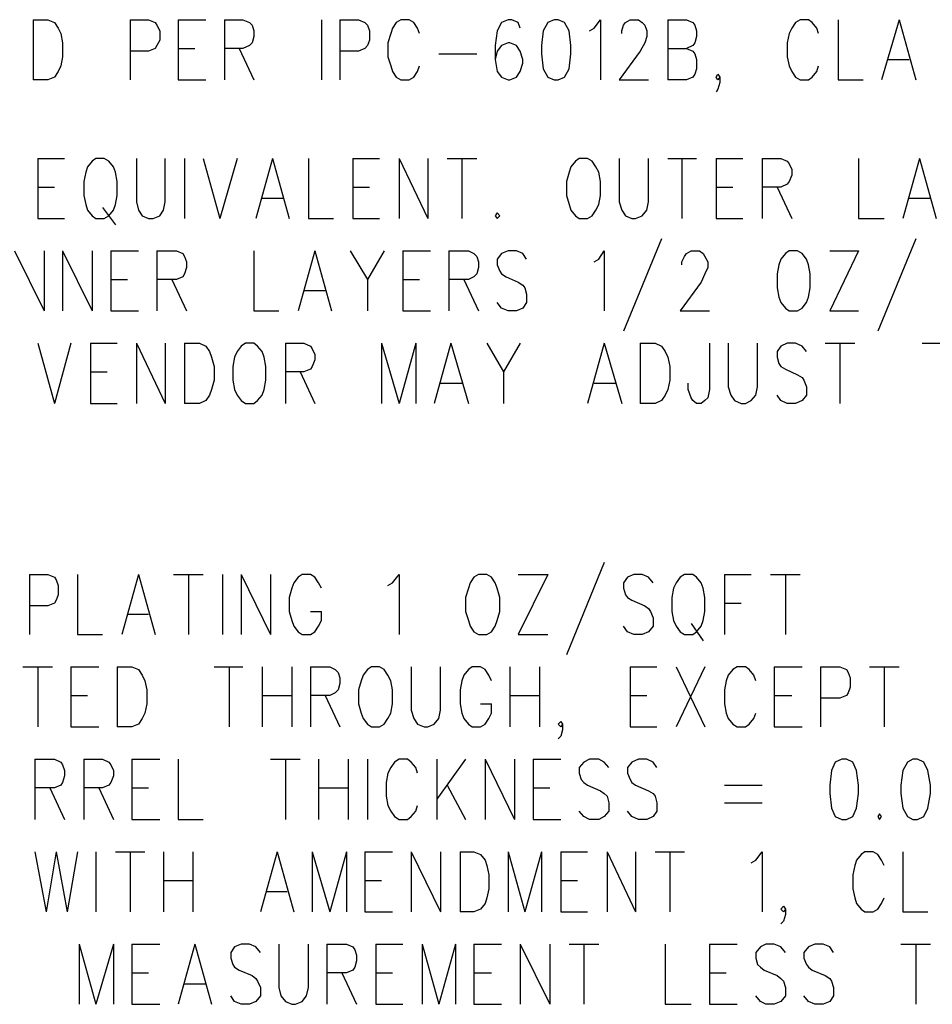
# Model space of a CAD drawing. Extents: x 11.9 to 28.1, y 10.8 to 21.2.
# Tile 25 of 27: x 24.9 to 25.9, y 18.6 to 19.7. Entities that reach past the tile are written whole.
import ezdxf

# ---------------------------------------------------------------- set-up
doc = ezdxf.new("R2010")
doc.units = 0
doc.header["$MEASUREMENT"] = 0
doc.layers.add('LAYNR1', color=2, linetype='Continuous')

msp = doc.modelspace()

# ---------------------------------------------------------------- linework, layer by layer
at = {"layer": 'LAYNR1', "color": 7}
for points in [[(24.937, 19.672), (24.937, 19.607)], [(24.937, 19.672), (24.953, 19.672), (24.96, 19.669), (24.964, 19.663), (24.967, 19.657), (24.969, 19.647), (24.969, 19.632), (24.967, 19.622), (24.964, 19.616), (24.96, 19.61), (24.953, 19.607), (24.937, 19.607)], [(25.042, 19.672), (25.042, 19.607)], [(25.042, 19.672), (25.062, 19.672), (25.069, 19.669), (25.071, 19.666), (25.074, 19.66), (25.074, 19.65), (25.071, 19.644), (25.069, 19.641), (25.062, 19.638), (25.042, 19.638)], [(25.094, 19.672), (25.094, 19.607)], [(25.094, 19.672), (25.124, 19.672)], [(25.144, 19.672), (25.144, 19.607)], [(25.144, 19.672), (25.164, 19.672), (25.171, 19.669), (25.174, 19.666), (25.176, 19.66), (25.176, 19.654), (25.174, 19.647), (25.171, 19.644), (25.164, 19.641), (25.144, 19.641)], [(25.249, 19.672), (25.249, 19.607)], [(25.269, 19.672), (25.269, 19.607)], [(25.269, 19.672), (25.289, 19.672), (25.296, 19.669), (25.299, 19.666), (25.301, 19.66), (25.301, 19.65), (25.299, 19.644), (25.296, 19.641), (25.289, 19.638), (25.269, 19.638)], [(25.355, 19.657), (25.353, 19.663), (25.349, 19.669), (25.344, 19.672), (25.335, 19.672), (25.33, 19.669), (25.326, 19.663), (25.324, 19.657), (25.321, 19.647), (25.321, 19.632), (25.324, 19.622), (25.326, 19.616), (25.33, 19.61), (25.335, 19.607), (25.344, 19.607), (25.349, 19.61), (25.353, 19.616), (25.355, 19.622)], [(25.464, 19.663), (25.462, 19.669), (25.455, 19.672), (25.451, 19.672), (25.444, 19.669), (25.439, 19.66), (25.437, 19.644), (25.437, 19.629), (25.439, 19.616), (25.444, 19.61), (25.451, 19.607), (25.453, 19.607), (25.46, 19.61), (25.464, 19.616), (25.467, 19.625), (25.467, 19.629), (25.464, 19.638), (25.46, 19.644), (25.453, 19.647), (25.451, 19.647), (25.444, 19.644), (25.439, 19.638), (25.437, 19.629)], [(25.539, 19.66), (25.544, 19.663), (25.551, 19.672), (25.551, 19.607)], [(25.574, 19.657), (25.574, 19.66), (25.576, 19.666), (25.578, 19.669), (25.583, 19.672), (25.592, 19.672), (25.596, 19.669), (25.599, 19.666), (25.601, 19.66), (25.601, 19.654), (25.599, 19.647), (25.594, 19.638), (25.571, 19.607), (25.603, 19.607)], [(25.624, 19.672), (25.624, 19.607)], [(25.624, 19.672), (25.644, 19.672), (25.651, 19.669), (25.653, 19.666), (25.655, 19.66), (25.655, 19.654), (25.653, 19.647), (25.651, 19.644), (25.644, 19.641)], [(25.787, 19.657), (25.785, 19.663), (25.78, 19.669), (25.776, 19.672), (25.767, 19.672), (25.762, 19.669), (25.758, 19.663), (25.755, 19.657), (25.753, 19.647), (25.753, 19.632), (25.755, 19.622), (25.758, 19.616), (25.762, 19.61), (25.767, 19.607), (25.776, 19.607), (25.78, 19.61), (25.785, 19.616), (25.787, 19.622)], [(25.808, 19.672), (25.808, 19.607), (25.835, 19.607)], [(25.874, 19.672), (25.855, 19.607)], [(25.874, 19.672), (25.892, 19.607)], [(25.094, 19.641), (25.112, 19.641)], [(25.16, 19.641), (25.176, 19.607)], [(25.624, 19.641), (25.644, 19.641), (25.651, 19.638), (25.653, 19.635), (25.655, 19.629), (25.655, 19.619), (25.653, 19.613), (25.651, 19.61), (25.644, 19.607), (25.624, 19.607)], [(25.376, 19.635), (25.417, 19.635)], [(25.862, 19.629), (25.885, 19.629)], [(25.094, 19.607), (25.124, 19.607)], [(25.68, 19.61), (25.678, 19.607), (25.676, 19.61), (25.678, 19.613), (25.68, 19.61), (25.68, 19.604), (25.678, 19.597), (25.676, 19.594)], [(24.942, 19.522), (24.942, 19.457)], [(24.942, 19.522), (24.971, 19.522)], [(25.049, 19.522), (25.049, 19.475), (25.051, 19.466), (25.055, 19.46), (25.062, 19.457), (25.067, 19.457), (25.074, 19.46), (25.078, 19.466), (25.08, 19.475), (25.08, 19.522)], [(25.101, 19.522), (25.101, 19.457)], [(25.121, 19.522), (25.139, 19.457)], [(25.158, 19.522), (25.139, 19.457)], [(25.196, 19.522), (25.178, 19.457)], [(25.196, 19.522), (25.214, 19.457)], [(25.235, 19.522), (25.235, 19.457), (25.262, 19.457)], [(25.283, 19.522), (25.283, 19.457)], [(25.283, 19.522), (25.312, 19.522)], [(25.333, 19.522), (25.333, 19.457)], [(25.333, 19.522), (25.364, 19.457)], [(25.364, 19.522), (25.364, 19.457)], [(25.385, 19.522), (25.417, 19.522)], [(25.401, 19.522), (25.401, 19.457)], [(25.571, 19.522), (25.571, 19.475), (25.574, 19.466), (25.578, 19.46), (25.585, 19.457), (25.589, 19.457), (25.596, 19.46), (25.601, 19.466), (25.603, 19.475), (25.603, 19.522)], [(25.624, 19.522), (25.655, 19.522)], [(25.639, 19.522), (25.639, 19.457)], [(25.676, 19.522), (25.676, 19.457)], [(25.676, 19.522), (25.705, 19.522)], [(25.726, 19.522), (25.726, 19.457)], [(25.726, 19.522), (25.746, 19.522), (25.753, 19.519), (25.755, 19.516), (25.758, 19.51), (25.758, 19.504), (25.755, 19.497), (25.753, 19.494), (25.746, 19.491), (25.726, 19.491)], [(25.83, 19.522), (25.83, 19.457), (25.858, 19.457)], [(25.896, 19.522), (25.878, 19.457)], [(25.896, 19.522), (25.914, 19.457)], [(24.942, 19.491), (24.96, 19.491)], [(25.283, 19.491), (25.301, 19.491)], [(25.676, 19.491), (25.694, 19.491)], [(25.742, 19.491), (25.758, 19.457)], [(25.185, 19.479), (25.208, 19.479)], [(25.885, 19.479), (25.908, 19.479)], [(25.012, 19.469), (25.026, 19.45)], [(24.942, 19.457), (24.971, 19.457)], [(25.283, 19.457), (25.312, 19.457)], [(25.676, 19.457), (25.705, 19.457)], [(25.617, 19.435), (25.576, 19.335)], [(25.892, 19.435), (25.851, 19.335)], [(24.917, 19.422), (24.949, 19.357)], [(24.949, 19.422), (24.949, 19.357)], [(24.969, 19.422), (24.969, 19.357)], [(24.969, 19.422), (25.001, 19.357)], [(25.001, 19.422), (25.001, 19.357)], [(25.021, 19.422), (25.021, 19.357)], [(25.021, 19.422), (25.051, 19.422)], [(25.071, 19.422), (25.071, 19.357)], [(25.071, 19.422), (25.092, 19.422), (25.099, 19.419), (25.101, 19.416), (25.103, 19.41), (25.103, 19.404), (25.101, 19.397), (25.099, 19.394), (25.092, 19.391), (25.071, 19.391)], [(25.176, 19.422), (25.176, 19.357), (25.203, 19.357)], [(25.242, 19.422), (25.224, 19.357)], [(25.242, 19.422), (25.26, 19.357)], [(25.28, 19.422), (25.299, 19.391), (25.299, 19.357)], [(25.317, 19.422), (25.299, 19.391)], [(25.337, 19.422), (25.337, 19.357)], [(25.337, 19.422), (25.367, 19.422)], [(25.387, 19.422), (25.387, 19.357)], [(25.387, 19.422), (25.408, 19.422), (25.414, 19.419), (25.417, 19.416), (25.419, 19.41), (25.419, 19.404), (25.417, 19.397), (25.414, 19.394), (25.408, 19.391), (25.387, 19.391)], [(25.471, 19.413), (25.467, 19.419), (25.46, 19.422), (25.451, 19.422), (25.444, 19.419), (25.439, 19.413), (25.439, 19.407), (25.442, 19.4), (25.444, 19.397), (25.449, 19.394), (25.462, 19.388), (25.467, 19.385), (25.469, 19.382), (25.471, 19.375), (25.471, 19.366), (25.467, 19.36), (25.46, 19.357), (25.451, 19.357), (25.444, 19.36), (25.439, 19.366)], [(25.544, 19.41), (25.549, 19.413), (25.555, 19.422), (25.555, 19.357)], [(25.639, 19.407), (25.639, 19.41), (25.642, 19.416), (25.644, 19.419), (25.649, 19.422), (25.658, 19.422), (25.662, 19.419), (25.664, 19.416), (25.667, 19.41), (25.667, 19.404), (25.664, 19.397), (25.66, 19.388), (25.637, 19.357), (25.669, 19.357)], [(25.83, 19.422), (25.799, 19.357)], [(25.799, 19.422), (25.83, 19.422)], [(25.021, 19.391), (25.039, 19.391)], [(25.087, 19.391), (25.103, 19.357)], [(25.337, 19.391), (25.355, 19.391)], [(25.403, 19.391), (25.419, 19.357)], [(25.23, 19.379), (25.253, 19.379)], [(25.021, 19.357), (25.051, 19.357)], [(25.337, 19.357), (25.367, 19.357)], [(25.799, 19.357), (25.83, 19.357)], [(24.942, 19.322), (24.96, 19.257)], [(24.978, 19.322), (24.96, 19.257)], [(24.999, 19.322), (24.999, 19.257)], [(24.999, 19.322), (25.028, 19.322)], [(25.049, 19.322), (25.049, 19.257)], [(25.049, 19.322), (25.08, 19.257)], [(25.08, 19.322), (25.08, 19.257)], [(25.101, 19.322), (25.101, 19.257)], [(25.101, 19.322), (25.117, 19.322), (25.124, 19.319), (25.128, 19.313), (25.13, 19.307), (25.133, 19.297), (25.133, 19.282), (25.13, 19.272), (25.128, 19.266), (25.124, 19.26), (25.117, 19.257), (25.101, 19.257)], [(25.21, 19.322), (25.21, 19.257)], [(25.21, 19.322), (25.23, 19.322), (25.237, 19.319), (25.239, 19.316), (25.242, 19.31), (25.242, 19.304), (25.239, 19.297), (25.237, 19.294), (25.23, 19.291), (25.21, 19.291)], [(25.314, 19.322), (25.314, 19.257)], [(25.314, 19.322), (25.333, 19.257)], [(25.351, 19.322), (25.333, 19.257)], [(25.351, 19.322), (25.351, 19.257)], [(25.389, 19.322), (25.371, 19.257)], [(25.389, 19.322), (25.408, 19.257)], [(25.428, 19.322), (25.446, 19.291), (25.446, 19.257)], [(25.464, 19.322), (25.446, 19.291)], [(25.555, 19.322), (25.537, 19.257)], [(25.555, 19.322), (25.574, 19.257)], [(25.594, 19.322), (25.594, 19.257)], [(25.594, 19.322), (25.61, 19.322), (25.617, 19.319), (25.621, 19.313), (25.624, 19.307), (25.626, 19.297), (25.626, 19.282), (25.624, 19.272), (25.621, 19.266), (25.617, 19.26), (25.61, 19.257), (25.594, 19.257)], [(25.669, 19.322), (25.669, 19.272), (25.667, 19.263), (25.664, 19.26), (25.66, 19.257), (25.655, 19.257), (25.651, 19.26), (25.649, 19.263), (25.646, 19.272), (25.646, 19.279)], [(25.689, 19.322), (25.689, 19.275), (25.692, 19.266), (25.696, 19.26), (25.703, 19.257), (25.708, 19.257), (25.714, 19.26), (25.719, 19.266), (25.721, 19.275), (25.721, 19.322)], [(25.774, 19.313), (25.769, 19.319), (25.762, 19.322), (25.753, 19.322), (25.746, 19.319), (25.742, 19.313), (25.742, 19.307), (25.744, 19.3), (25.746, 19.297), (25.751, 19.294), (25.764, 19.288), (25.769, 19.285), (25.771, 19.282), (25.774, 19.275), (25.774, 19.266), (25.769, 19.26), (25.762, 19.257), (25.753, 19.257), (25.746, 19.26), (25.742, 19.266)], [(25.794, 19.322), (25.826, 19.322)], [(25.81, 19.322), (25.81, 19.257)], [(25.899, 19.322), (25.93, 19.322)], [(24.999, 19.291), (25.017, 19.291)], [(25.226, 19.291), (25.242, 19.257)], [(25.378, 19.279), (25.401, 19.279)], [(25.544, 19.279), (25.567, 19.279)], [(24.999, 19.257), (25.028, 19.257)], [(25.555, 19.085), (25.514, 18.985)], [(24.933, 19.072), (24.933, 19.007)], [(24.933, 19.072), (24.953, 19.072), (24.96, 19.069), (24.962, 19.066), (24.964, 19.06), (24.964, 19.05), (24.962, 19.044), (24.96, 19.041), (24.953, 19.038), (24.933, 19.038)], [(24.985, 19.072), (24.985, 19.007), (25.012, 19.007)], [(25.051, 19.072), (25.033, 19.007)], [(25.051, 19.072), (25.069, 19.007)], [(25.089, 19.072), (25.121, 19.072)], [(25.105, 19.072), (25.105, 19.007)], [(25.142, 19.072), (25.142, 19.007)], [(25.162, 19.072), (25.162, 19.007)], [(25.162, 19.072), (25.194, 19.007)], [(25.194, 19.072), (25.194, 19.007)], [(25.249, 19.057), (25.246, 19.063), (25.242, 19.069), (25.237, 19.072), (25.228, 19.072), (25.224, 19.069), (25.219, 19.063), (25.217, 19.057), (25.214, 19.047), (25.214, 19.032), (25.217, 19.022), (25.219, 19.016), (25.224, 19.01), (25.228, 19.007), (25.237, 19.007), (25.242, 19.01), (25.246, 19.016), (25.249, 19.022), (25.249, 19.032)], [(25.321, 19.06), (25.326, 19.063), (25.333, 19.072), (25.333, 19.007)], [(25.494, 19.072), (25.462, 19.007)], [(25.462, 19.072), (25.494, 19.072)], [(25.608, 19.063), (25.603, 19.069), (25.596, 19.072), (25.587, 19.072), (25.58, 19.069), (25.576, 19.063), (25.576, 19.057), (25.578, 19.05), (25.58, 19.047), (25.585, 19.044), (25.599, 19.038), (25.603, 19.035), (25.605, 19.032), (25.608, 19.025), (25.608, 19.016), (25.603, 19.01), (25.596, 19.007), (25.587, 19.007), (25.58, 19.01), (25.576, 19.016)], [(25.685, 19.072), (25.685, 19.007)], [(25.685, 19.072), (25.714, 19.072)], [(25.735, 19.072), (25.767, 19.072)], [(25.751, 19.072), (25.751, 19.007)], [(25.237, 19.032), (25.249, 19.032)], [(25.685, 19.041), (25.703, 19.041)], [(25.039, 19.029), (25.062, 19.029)], [(25.649, 19.019), (25.662, 19)], [(25.462, 19.007), (25.494, 19.007)], [(24.926, 18.972), (24.958, 18.972)], [(24.942, 18.972), (24.942, 18.907)], [(24.978, 18.972), (24.978, 18.907)], [(24.978, 18.972), (25.008, 18.972)], [(25.028, 18.972), (25.028, 18.907)], [(25.028, 18.972), (25.044, 18.972), (25.051, 18.969), (25.055, 18.963), (25.058, 18.957), (25.06, 18.947), (25.06, 18.932), (25.058, 18.922), (25.055, 18.916), (25.051, 18.91), (25.044, 18.907), (25.028, 18.907)], [(25.133, 18.972), (25.164, 18.972)], [(25.149, 18.972), (25.149, 18.907)], [(25.185, 18.972), (25.185, 18.907)], [(25.217, 18.972), (25.217, 18.907)], [(25.237, 18.972), (25.237, 18.907)], [(25.237, 18.972), (25.258, 18.972), (25.264, 18.969), (25.267, 18.966), (25.269, 18.96), (25.269, 18.954), (25.267, 18.947), (25.264, 18.944), (25.258, 18.941), (25.237, 18.941)], [(25.346, 18.972), (25.346, 18.925), (25.349, 18.916), (25.353, 18.91), (25.36, 18.907), (25.364, 18.907), (25.371, 18.91), (25.376, 18.916), (25.378, 18.925), (25.378, 18.972)], [(25.433, 18.957), (25.43, 18.963), (25.426, 18.969), (25.421, 18.972), (25.412, 18.972), (25.408, 18.969), (25.403, 18.963), (25.401, 18.957), (25.399, 18.947), (25.399, 18.932), (25.401, 18.922), (25.403, 18.916), (25.408, 18.91), (25.412, 18.907), (25.421, 18.907), (25.426, 18.91), (25.43, 18.916), (25.433, 18.922), (25.433, 18.932)], [(25.453, 18.972), (25.453, 18.907)], [(25.485, 18.972), (25.485, 18.907)], [(25.583, 18.972), (25.583, 18.907)], [(25.583, 18.972), (25.612, 18.972)], [(25.633, 18.972), (25.664, 18.907)], [(25.664, 18.972), (25.633, 18.907)], [(25.719, 18.957), (25.717, 18.963), (25.712, 18.969), (25.708, 18.972), (25.699, 18.972), (25.694, 18.969), (25.689, 18.963), (25.687, 18.957), (25.685, 18.947), (25.685, 18.932), (25.687, 18.922), (25.689, 18.916), (25.694, 18.91), (25.699, 18.907), (25.708, 18.907), (25.712, 18.91), (25.717, 18.916), (25.719, 18.922)], [(25.739, 18.972), (25.739, 18.907)], [(25.739, 18.972), (25.769, 18.972)], [(25.789, 18.972), (25.789, 18.907)], [(25.789, 18.972), (25.81, 18.972), (25.817, 18.969), (25.819, 18.966), (25.821, 18.96), (25.821, 18.95), (25.819, 18.944), (25.817, 18.941), (25.81, 18.938), (25.789, 18.938)], [(25.842, 18.972), (25.874, 18.972)], [(25.858, 18.972), (25.858, 18.907)], [(24.978, 18.941), (24.996, 18.941)], [(25.185, 18.941), (25.217, 18.941)], [(25.253, 18.941), (25.269, 18.907)], [(25.453, 18.941), (25.485, 18.941)], [(25.583, 18.941), (25.601, 18.941)], [(25.739, 18.941), (25.758, 18.941)], [(25.421, 18.932), (25.433, 18.932)], [(24.978, 18.907), (25.008, 18.907)], [(25.51, 18.91), (25.508, 18.907), (25.505, 18.91), (25.508, 18.913), (25.51, 18.91), (25.51, 18.904), (25.508, 18.897), (25.505, 18.894)], [(25.583, 18.907), (25.612, 18.907)], [(25.739, 18.907), (25.769, 18.907)], [(24.939, 18.872), (24.939, 18.807)], [(24.939, 18.872), (24.96, 18.872), (24.967, 18.869), (24.969, 18.866), (24.971, 18.86), (24.971, 18.854), (24.969, 18.847), (24.967, 18.844), (24.96, 18.841), (24.939, 18.841)], [(24.992, 18.872), (24.992, 18.807)], [(24.992, 18.872), (25.012, 18.872), (25.019, 18.869), (25.021, 18.866), (25.024, 18.86), (25.024, 18.854), (25.021, 18.847), (25.019, 18.844), (25.012, 18.841), (24.992, 18.841)], [(25.044, 18.872), (25.044, 18.807)], [(25.044, 18.872), (25.074, 18.872)], [(25.094, 18.872), (25.094, 18.807), (25.121, 18.807)], [(25.194, 18.872), (25.226, 18.872)], [(25.21, 18.872), (25.21, 18.807)], [(25.246, 18.872), (25.246, 18.807)], [(25.278, 18.872), (25.278, 18.807)], [(25.299, 18.872), (25.299, 18.807)], [(25.353, 18.857), (25.351, 18.863), (25.346, 18.869), (25.342, 18.872), (25.333, 18.872), (25.328, 18.869), (25.324, 18.863), (25.321, 18.857), (25.319, 18.847), (25.319, 18.832), (25.321, 18.822), (25.324, 18.816), (25.328, 18.81), (25.333, 18.807), (25.342, 18.807), (25.346, 18.81), (25.351, 18.816), (25.353, 18.822)], [(25.374, 18.872), (25.374, 18.807)], [(25.405, 18.872), (25.374, 18.829)], [(25.426, 18.872), (25.426, 18.807)], [(25.426, 18.872), (25.458, 18.807)], [(25.458, 18.872), (25.458, 18.807)], [(25.478, 18.872), (25.478, 18.807)], [(25.478, 18.872), (25.508, 18.872)], [(25.56, 18.863), (25.555, 18.869), (25.549, 18.872), (25.539, 18.872), (25.533, 18.869), (25.528, 18.863), (25.528, 18.857), (25.53, 18.85), (25.533, 18.847), (25.537, 18.844), (25.551, 18.838), (25.555, 18.835), (25.558, 18.832), (25.56, 18.825), (25.56, 18.816), (25.555, 18.81), (25.549, 18.807), (25.539, 18.807), (25.533, 18.81), (25.528, 18.816)], [(25.612, 18.863), (25.608, 18.869), (25.601, 18.872), (25.592, 18.872), (25.585, 18.869), (25.58, 18.863), (25.58, 18.857), (25.583, 18.85), (25.585, 18.847), (25.589, 18.844), (25.603, 18.838), (25.608, 18.835), (25.61, 18.832), (25.612, 18.825), (25.612, 18.816), (25.608, 18.81), (25.601, 18.807), (25.592, 18.807), (25.585, 18.81), (25.58, 18.816)], [(24.955, 18.841), (24.971, 18.807)], [(25.008, 18.841), (25.024, 18.807)], [(25.044, 18.841), (25.062, 18.841)], [(25.246, 18.841), (25.278, 18.841)], [(25.385, 18.844), (25.405, 18.807)], [(25.478, 18.841), (25.496, 18.841)], [(25.685, 18.844), (25.726, 18.844)], [(25.685, 18.825), (25.726, 18.825)], [(25.044, 18.807), (25.074, 18.807)], [(25.478, 18.807), (25.508, 18.807)], [(24.939, 18.772), (24.951, 18.707)], [(24.962, 18.772), (24.951, 18.707)], [(24.962, 18.772), (24.974, 18.707)], [(24.985, 18.772), (24.974, 18.707)], [(25.005, 18.772), (25.005, 18.707)], [(25.026, 18.772), (25.058, 18.772)], [(25.042, 18.772), (25.042, 18.707)], [(25.078, 18.772), (25.078, 18.707)], [(25.11, 18.772), (25.11, 18.707)], [(25.201, 18.772), (25.183, 18.707)], [(25.201, 18.772), (25.219, 18.707)], [(25.239, 18.772), (25.239, 18.707)], [(25.239, 18.772), (25.258, 18.707)], [(25.276, 18.772), (25.258, 18.707)], [(25.276, 18.772), (25.276, 18.707)], [(25.296, 18.772), (25.296, 18.707)], [(25.296, 18.772), (25.326, 18.772)], [(25.346, 18.772), (25.346, 18.707)], [(25.346, 18.772), (25.378, 18.707)], [(25.378, 18.772), (25.378, 18.707)], [(25.399, 18.772), (25.399, 18.707)], [(25.399, 18.772), (25.414, 18.772), (25.421, 18.769), (25.426, 18.763), (25.428, 18.757), (25.43, 18.747), (25.43, 18.732), (25.428, 18.722), (25.426, 18.716), (25.421, 18.71), (25.414, 18.707), (25.399, 18.707)], [(25.451, 18.772), (25.451, 18.707)], [(25.451, 18.772), (25.469, 18.707)], [(25.487, 18.772), (25.469, 18.707)], [(25.487, 18.772), (25.487, 18.707)], [(25.508, 18.772), (25.508, 18.707)], [(25.508, 18.772), (25.537, 18.772)], [(25.558, 18.772), (25.558, 18.707)], [(25.558, 18.772), (25.589, 18.707)], [(25.589, 18.772), (25.589, 18.707)], [(25.61, 18.772), (25.642, 18.772)], [(25.626, 18.772), (25.626, 18.707)], [(25.714, 18.76), (25.719, 18.763), (25.726, 18.772), (25.726, 18.707)], [(25.858, 18.757), (25.855, 18.763), (25.851, 18.769), (25.846, 18.772), (25.837, 18.772), (25.833, 18.769), (25.828, 18.763), (25.826, 18.757), (25.824, 18.747), (25.824, 18.732), (25.826, 18.722), (25.828, 18.716), (25.833, 18.71), (25.837, 18.707), (25.846, 18.707), (25.851, 18.71), (25.855, 18.716), (25.858, 18.722)], [(25.878, 18.772), (25.878, 18.707), (25.905, 18.707)], [(25.078, 18.741), (25.11, 18.741)], [(25.296, 18.741), (25.314, 18.741)], [(25.508, 18.741), (25.526, 18.741)], [(25.189, 18.729), (25.212, 18.729)], [(25.751, 18.71), (25.749, 18.707), (25.746, 18.71), (25.749, 18.713), (25.751, 18.71), (25.751, 18.704), (25.749, 18.697), (25.746, 18.694)], [(25.296, 18.707), (25.326, 18.707)], [(25.508, 18.707), (25.537, 18.707)], [(24.987, 18.672), (24.987, 18.607)], [(24.987, 18.672), (25.005, 18.607)], [(25.024, 18.672), (25.005, 18.607)], [(25.024, 18.672), (25.024, 18.607)], [(25.044, 18.672), (25.044, 18.607)], [(25.044, 18.672), (25.074, 18.672)], [(25.112, 18.672), (25.094, 18.607)], [(25.112, 18.672), (25.13, 18.607)], [(25.183, 18.663), (25.178, 18.669), (25.171, 18.672), (25.162, 18.672), (25.155, 18.669), (25.151, 18.663), (25.151, 18.657), (25.153, 18.65), (25.155, 18.647), (25.16, 18.644), (25.174, 18.638), (25.178, 18.635), (25.18, 18.632), (25.183, 18.625), (25.183, 18.616), (25.178, 18.61), (25.171, 18.607), (25.162, 18.607), (25.155, 18.61), (25.151, 18.616)], [(25.203, 18.672), (25.203, 18.625), (25.205, 18.616), (25.21, 18.61), (25.217, 18.607), (25.221, 18.607), (25.228, 18.61), (25.233, 18.616), (25.235, 18.625), (25.235, 18.672)], [(25.255, 18.672), (25.255, 18.607)], [(25.255, 18.672), (25.276, 18.672), (25.283, 18.669), (25.285, 18.666), (25.287, 18.66), (25.287, 18.654), (25.285, 18.647), (25.283, 18.644), (25.276, 18.641), (25.255, 18.641)], [(25.308, 18.672), (25.308, 18.607)], [(25.308, 18.672), (25.337, 18.672)], [(25.358, 18.672), (25.358, 18.607)], [(25.358, 18.672), (25.376, 18.607)], [(25.394, 18.672), (25.376, 18.607)], [(25.394, 18.672), (25.394, 18.607)], [(25.414, 18.672), (25.414, 18.607)], [(25.414, 18.672), (25.444, 18.672)], [(25.464, 18.672), (25.464, 18.607)], [(25.464, 18.672), (25.496, 18.607)], [(25.496, 18.672), (25.496, 18.607)], [(25.517, 18.672), (25.549, 18.672)], [(25.533, 18.672), (25.533, 18.607)], [(25.621, 18.672), (25.621, 18.607), (25.649, 18.607)], [(25.669, 18.672), (25.669, 18.607)], [(25.669, 18.672), (25.699, 18.672)], [(25.751, 18.663), (25.746, 18.669), (25.739, 18.672), (25.73, 18.672), (25.724, 18.669), (25.719, 18.663), (25.719, 18.657), (25.721, 18.65), (25.724, 18.647), (25.728, 18.644), (25.742, 18.638), (25.746, 18.635), (25.749, 18.632), (25.751, 18.625), (25.751, 18.616), (25.746, 18.61), (25.739, 18.607), (25.73, 18.607), (25.724, 18.61), (25.719, 18.616)], [(25.803, 18.663), (25.799, 18.669), (25.792, 18.672), (25.783, 18.672), (25.776, 18.669), (25.771, 18.663), (25.771, 18.657), (25.774, 18.65), (25.776, 18.647), (25.78, 18.644), (25.794, 18.638), (25.799, 18.635), (25.801, 18.632), (25.803, 18.625), (25.803, 18.616), (25.799, 18.61), (25.792, 18.607), (25.783, 18.607), (25.776, 18.61), (25.771, 18.616)], [(25.876, 18.672), (25.908, 18.672)], [(25.892, 18.672), (25.892, 18.607)], [(25.044, 18.641), (25.062, 18.641)], [(25.271, 18.641), (25.287, 18.607)], [(25.308, 18.641), (25.326, 18.641)], [(25.414, 18.641), (25.433, 18.641)], [(25.669, 18.641), (25.687, 18.641)], [(25.101, 18.629), (25.124, 18.629)], [(25.044, 18.607), (25.074, 18.607)], [(25.308, 18.607), (25.337, 18.607)], [(25.414, 18.607), (25.444, 18.607)], [(25.669, 18.607), (25.699, 18.607)]]:
    msp.add_lwpolyline(points, dxfattribs=at)
for points in [[(25.501, 19.672), (25.494, 19.669), (25.489, 19.66), (25.487, 19.644), (25.487, 19.635), (25.489, 19.619), (25.494, 19.61), (25.501, 19.607), (25.505, 19.607), (25.512, 19.61), (25.517, 19.619), (25.519, 19.635), (25.519, 19.644), (25.517, 19.66), (25.512, 19.669), (25.505, 19.672), (25.501, 19.672)], [(25.005, 19.522), (25.001, 19.519), (24.996, 19.513), (24.994, 19.507), (24.992, 19.497), (24.992, 19.482), (24.994, 19.472), (24.996, 19.466), (25.001, 19.46), (25.005, 19.457), (25.014, 19.457), (25.019, 19.46), (25.024, 19.466), (25.026, 19.472), (25.028, 19.482), (25.028, 19.497), (25.026, 19.507), (25.024, 19.513), (25.019, 19.519), (25.014, 19.522), (25.005, 19.522)], [(25.528, 19.522), (25.524, 19.519), (25.519, 19.513), (25.517, 19.507), (25.514, 19.497), (25.514, 19.482), (25.517, 19.472), (25.519, 19.466), (25.524, 19.46), (25.528, 19.457), (25.537, 19.457), (25.542, 19.46), (25.546, 19.466), (25.549, 19.472), (25.551, 19.482), (25.551, 19.497), (25.549, 19.507), (25.546, 19.513), (25.542, 19.519), (25.537, 19.522), (25.528, 19.522)], [(25.439, 19.463), (25.437, 19.46), (25.439, 19.457), (25.442, 19.46), (25.439, 19.463)], [(25.755, 19.422), (25.751, 19.419), (25.746, 19.413), (25.744, 19.407), (25.742, 19.397), (25.742, 19.382), (25.744, 19.372), (25.746, 19.366), (25.751, 19.36), (25.755, 19.357), (25.764, 19.357), (25.769, 19.36), (25.774, 19.366), (25.776, 19.372), (25.778, 19.382), (25.778, 19.397), (25.776, 19.407), (25.774, 19.413), (25.769, 19.419), (25.764, 19.422), (25.755, 19.422)], [(25.167, 19.322), (25.162, 19.319), (25.158, 19.313), (25.155, 19.307), (25.153, 19.297), (25.153, 19.282), (25.155, 19.272), (25.158, 19.266), (25.162, 19.26), (25.167, 19.257), (25.176, 19.257), (25.18, 19.26), (25.185, 19.266), (25.187, 19.272), (25.189, 19.282), (25.189, 19.297), (25.187, 19.307), (25.185, 19.313), (25.18, 19.319), (25.176, 19.322), (25.167, 19.322)], [(25.419, 19.072), (25.414, 19.069), (25.41, 19.063), (25.408, 19.057), (25.405, 19.047), (25.405, 19.032), (25.408, 19.022), (25.41, 19.016), (25.414, 19.01), (25.419, 19.007), (25.428, 19.007), (25.433, 19.01), (25.437, 19.016), (25.439, 19.022), (25.442, 19.032), (25.442, 19.047), (25.439, 19.057), (25.437, 19.063), (25.433, 19.069), (25.428, 19.072), (25.419, 19.072)], [(25.642, 19.072), (25.637, 19.069), (25.633, 19.063), (25.63, 19.057), (25.628, 19.047), (25.628, 19.032), (25.63, 19.022), (25.633, 19.016), (25.637, 19.01), (25.642, 19.007), (25.651, 19.007), (25.655, 19.01), (25.66, 19.016), (25.662, 19.022), (25.664, 19.032), (25.664, 19.047), (25.662, 19.057), (25.66, 19.063), (25.655, 19.069), (25.651, 19.072), (25.642, 19.072)], [(25.303, 18.972), (25.299, 18.969), (25.294, 18.963), (25.292, 18.957), (25.289, 18.947), (25.289, 18.932), (25.292, 18.922), (25.294, 18.916), (25.299, 18.91), (25.303, 18.907), (25.312, 18.907), (25.317, 18.91), (25.321, 18.916), (25.324, 18.922), (25.326, 18.932), (25.326, 18.947), (25.324, 18.957), (25.321, 18.963), (25.317, 18.969), (25.312, 18.972), (25.303, 18.972)], [(25.812, 18.872), (25.805, 18.869), (25.801, 18.86), (25.799, 18.844), (25.799, 18.835), (25.801, 18.819), (25.805, 18.81), (25.812, 18.807), (25.817, 18.807), (25.824, 18.81), (25.828, 18.819), (25.83, 18.835), (25.83, 18.844), (25.828, 18.86), (25.824, 18.869), (25.817, 18.872), (25.812, 18.872)], [(25.889, 18.872), (25.883, 18.869), (25.878, 18.86), (25.876, 18.844), (25.876, 18.835), (25.878, 18.819), (25.883, 18.81), (25.889, 18.807), (25.894, 18.807), (25.901, 18.81), (25.905, 18.819), (25.908, 18.835), (25.908, 18.844), (25.905, 18.86), (25.901, 18.869), (25.894, 18.872), (25.889, 18.872)], [(25.853, 18.813), (25.851, 18.81), (25.853, 18.807), (25.855, 18.81), (25.853, 18.813)]]:
    msp.add_lwpolyline(points, close=True, dxfattribs=at)

doc.saveas('drawing.dxf')
